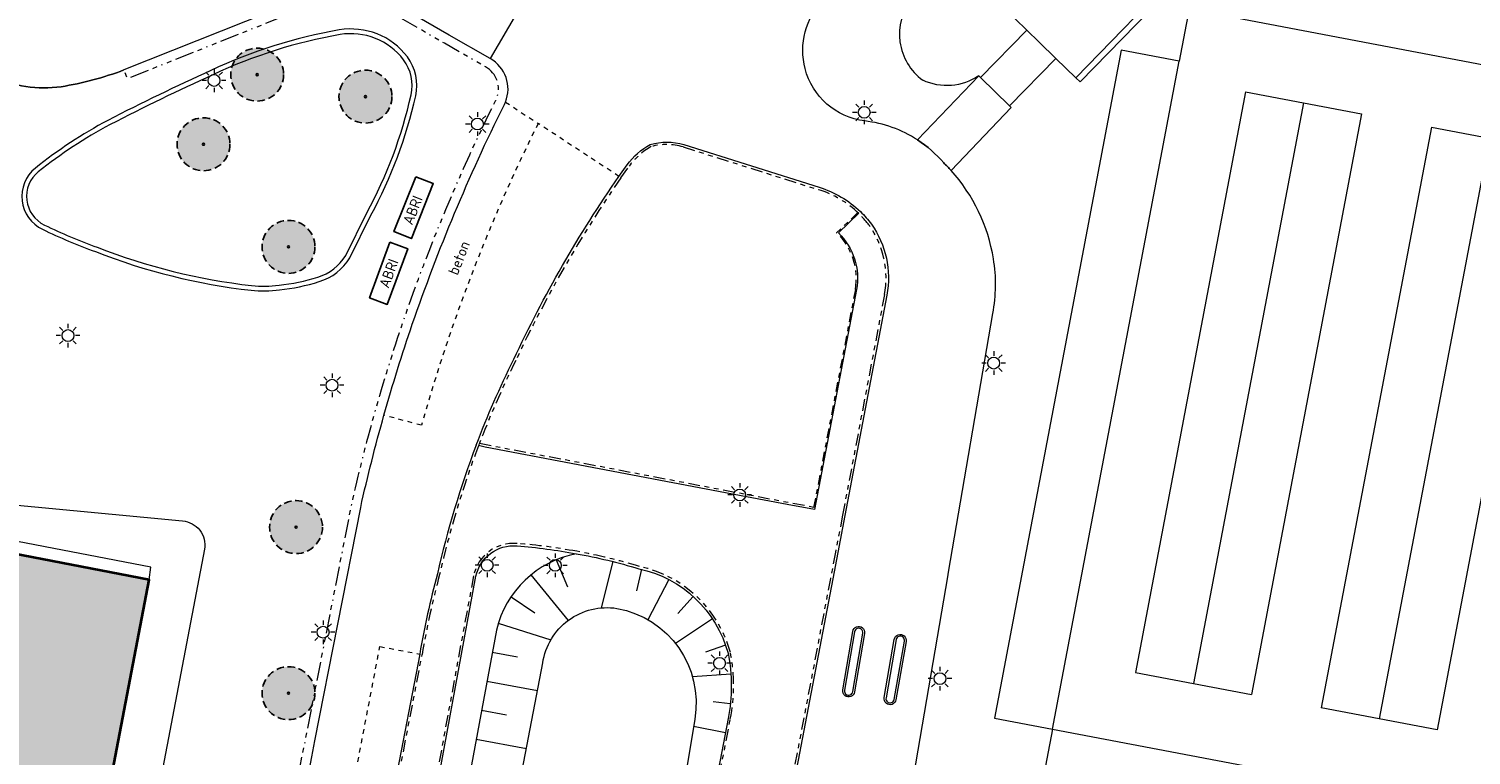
# Model space of a CAD drawing. Header units: metres. Extents: x 147053 to 148259, y 410382 to 411354.
# Tile 7 of 37: x 147454 to 147576, y 410609 to 410670. Entities that reach past the tile are written whole.
import ezdxf

# ---------------------------------------------------------------- set-up
doc = ezdxf.new("R2010")
doc.units = ezdxf.units.M
for name, pattern in [('HIDDEN', [9.525, 6.35, -3.175]), ('VH-OPSLUITBAND', [10, 4, -2, 2, -2]), ('VH-STADSBAND', [20, 8, -2, 2, -2, 0, -2, 2, -2]), ('VH-TROTTOIRBAND', [15, 5, -2, 2, -2, 2, -2]), ('XX-HIDDEN', [4, 2, -2])]:
    doc.linetypes.add(name, pattern=pattern)
doc.layers.add('B-WE-GR-BOOM-A', color=7, linetype='Continuous', lineweight=25, true_color=0x4c994c)
for name, color, linetype, lineweight in [('B-WE-GR-BOOM-S', 90, 'Continuous', 25), ('B-WE-GW-TALUD_KRUIN-G', 90, 'Continuous', 18), ('B-WE-GW-TALUD_TEEN-G', 90, 'Continuous', 18), ('B-WE-GW-TALUDARCERING-S', 90, 'Continuous', 25), ('B-WE-GW-TALUDARCERING_KORT-G', 90, 'Continuous', 18), ('B-WE-GW-TALUDARCERING_LANG-G', 90, 'Continuous', 18), ('B-WE-KL-ET_LS_OV_LICHTMAST-S', 252, 'Continuous', 25), ('B-WE-KW-KUNSTWERK-GV', 170, 'Continuous', 18), ('B-WE-OG-BEBOUWING-GV', 7, 'Continuous', 35), ('B-WE-OG-TERREIN_CULTUURSCHEIDING-GV', 7, 'Continuous', 18), ('B-WE-OG-TERREIN_ERF-GV', 7, 'Continuous', 18), ('B-WE-VH-KANTOPSLUITING_OPSLUITBAND-G', 150, 'VH-OPSLUITBAND', 18), ('B-WE-VH-KANTOPSLUITING_STADSBANDEN-G', 252, 'VH-STADSBAND', 18), ('B-WE-VH-KANTOPSLUITING_TROTTOIRBAND-G', 210, 'VH-TROTTOIRBAND', 18), ('B-WE-VH-KANTVERHARDING-G', 60, 'Continuous', 18), ('B-WE-VH-MATERIAALGRENS-G', 252, 'XX-HIDDEN', 18), ('B-WE-VH-VERHARDING_ASFALT-GV', 252, 'Continuous', 18), ('B-WE-VH-VERHARDING_BEDRIJFSVLOERPLAAT-GV', 252, 'Continuous', 18), ('B-WE-VH-VERHARDING_BETON-GV', 252, 'Continuous', 18), ('B-WE-VH-VERHARDING_BETONSTRAATSTEEN-GV', 252, 'Continuous', 18), ('B-WE-VH-VERHARDING_TEGEL-GV', 252, 'Continuous', 18)]:
    doc.layers.add(name, color=color, linetype=linetype, lineweight=lineweight)
doc.layers.add('B-WE-OG-TERREIN_BUSHALTES-S', color=251, linetype='Continuous')
doc.layers.add('N-WE-VH-VERHARDING-AP_BEBOUWING', color=7, linetype='Continuous', true_color=0xe7e2d0)
doc.styles.add('NLCS-ISO-M200-T25', font='NLCS-ISO.TTF', dxfattribs={"height": 0.5})

# ---------------------------------------------------------------- blocks, each defined once
blk = doc.blocks.new('bestaande boom')
at = {"layer": 'B-WE-GR-BOOM-A', "transparency": 33554457}
h = blk.add_hatch(color=256, dxfattribs=at)
h.dxf.hatch_style = 1
edge = h.paths.add_edge_path()
edge.add_arc((0, 0), 2.24, 0, 360)
edge = h.paths.add_edge_path(flags=17)
edge.add_arc((0, 0), 0.088, 0, 360)
at = {"linetype": 'HIDDEN', "ltscale": 0.1}
blk.add_circle((0, 0), 2.24, dxfattribs=at)
at = {"linetype": 'Continuous'}
blk.add_circle((0, 0), 0.088, dxfattribs=at)
blk = doc.blocks.new('*U31')
at = {"layer": 'B-WE-GW-TALUDARCERING_KORT-G'}
for p, q in [((147498.62, 410625.37), (147499.59, 410623.08)), ((147494.81, 410622.25), (147496.82, 410620.88)), ((147493.21, 410617.56), (147495.36, 410617.16)), ((147492.3, 410612.65), (147494.43, 410612.25))]:
    blk.add_line(p, q, dxfattribs=at)
at = {"layer": 'B-WE-GW-TALUDARCERING_LANG-G'}
for p, q in [((147496.49, 410624.09), (147499.64, 410620.24)), ((147493.72, 410620.01), (147498.17, 410618.59)), ((147492.76, 410615.1), (147497.04, 410614.31)), ((147491.84, 410610.19), (147496.1, 410609.4))]:
    blk.add_line(p, q, dxfattribs=at)
blk = doc.blocks.new('SKL-ET_OV_LICHTMAST-SO')
at = {"color": 0, "linetype": 'ByBlock', "lineweight": 18}
for points in [[(-1.25, 0), (-2, 0)], [(-1.41, 1.41), (-0.88, 0.88)], [(0, 2), (0, 1.25)], [(0.88, 0.88), (1.41, 1.41)], [(2, 0), (1.25, 0)], [(-1.41, -1.41), (-0.88, -0.88)], [(0, -1.25), (0, -2)], [(0.88, -0.88), (1.41, -1.41)]]:
    blk.add_lwpolyline(points, dxfattribs=at)
blk.add_circle((0, 0), 1, dxfattribs=at)

msp = doc.modelspace()

# ---------------------------------------------------------------- hatches: boundary and pattern name
at = {"layer": 'N-WE-VH-VERHARDING-AP_BEBOUWING', "linetype": 'ByBlock'}
msp.add_hatch(color=256, dxfattribs=at).paths.add_polyline_path([(147370.16, 410641.62), (147369.4, 410637.66), (147363.23, 410605.41), (147386.47, 410600.91), (147391.5, 410627.17), (147408.33, 410623.97), (147403.31, 410597.75), (147421.89, 410594.19), (147422.19, 410595.75), (147427.06, 410621.22), (147440.29, 410618.59), (147436.48, 410598.73), (147458.37, 410594.53), (147458.6, 410594.49), (147464.17, 410623.68), (147446.05, 410627.17), (147442.73, 410627.81), (147443.49, 410631.71), (147443.04, 410631.79), (147442.92, 410631.2), (147433.9, 410632.94), (147434, 410633.53), (147433.55, 410633.62), (147432.8, 410629.7), (147393.42, 410637.23)])

# ---------------------------------------------------------------- linework, layer by layer
at = {"layer": 'B-WE-GW-TALUD_KRUIN-G'}
msp.add_lwpolyline([(147500.33, 410625.89, 0.292629), (147493.56, 410619.43), (147486.91, 410583.58, 0.247834), (147494.9, 410550.74, 0.169253), (147516.99, 410538.34), (147625.33, 410515.12, 0.060828), (147638.18, 410513.84)], format="xyb", dxfattribs=at)
at = {"layer": 'B-WE-GW-TALUD_TEEN-G'}
msp.add_lwpolyline([(147684.57, 410560.59), (147683.18, 410558.4), (147677.76, 410552.68), (147666.3, 410542.12), (147646.11, 410527.99), (147636.45, 410522.41, -0.167731), (147632.5, 410521.97), (147526.44, 410544.7), (147505.99, 410548.62, -0.402454), (147502.16, 410555.45), (147497.33, 410556.38), (147497.57, 410557.59, -0.217697), (147490.89, 410582.28), (147497.49, 410616.65, -0.416322), (147503.77, 410621.26, -0.412102), (147510.35, 410611.89), (147509.62, 410607.47)], format="xyb", dxfattribs=at)
at = {"layer": 'B-WE-GW-TALUDARCERING_KORT-G'}
for p, q in [((147505.84, 410624.57), (147505.41, 410622.75)), ((147510.22, 410622.27), (147508.93, 410620.84)), ((147512.96, 410618.15), (147511.26, 410617.56)), ((147513.36, 410613.2), (147511.91, 410613.36))]:
    msp.add_line(p, q, dxfattribs=at)
at = {"layer": 'B-WE-GW-TALUDARCERING_LANG-G'}
for p, q in [((147503.43, 410625.22), (147502.44, 410621.3)), ((147508.17, 410623.7), (147506.39, 410620.3)), ((147511.85, 410620.38), (147508.71, 410618.3)), ((147513.41, 410615.7), (147510.16, 410615.47)), ((147512.94, 410610.74), (147510.25, 410611.26))]:
    msp.add_line(p, q, dxfattribs=at)
at = {"layer": 'B-WE-KW-KUNSTWERK-GV'}
msp.add_lwpolyline([(147536.76, 410671.84), (147537.42, 410671.23), (147537.47, 410671.13), (147538.45, 410670.18), (147539.5, 410669.17), (147540.91, 410667.78), (147542.59, 410666.14), (147542.96, 410665.79), (147553.65, 410676.78), (147578.95, 410702.79), (147579.93, 410703.78), (147581.79, 410705.66), (147581.54, 410706.17), (147587.69, 410712.52), (147591.69, 410716.65), (147602.08, 410727.39), (147604.22, 410729.6), (147604.59, 410729.25), (147606.16, 410730.72), (147626.11, 410751.3)], dxfattribs=at)
at = {"layer": 'B-WE-OG-BEBOUWING-GV', "flags": 128}
msp.add_lwpolyline([(147386.47, 410600.91), (147391.5, 410627.17), (147408.33, 410623.97), (147403.31, 410597.75), (147421.89, 410594.19), (147422.19, 410595.75), (147427.06, 410621.22), (147440.29, 410618.59), (147436.48, 410598.73), (147458.37, 410594.53), (147458.6, 410594.49), (147464.17, 410623.68), (147446.05, 410627.17), (147442.73, 410627.81), (147443.49, 410631.71), (147443.04, 410631.79), (147442.92, 410631.2), (147433.9, 410632.94), (147434, 410633.53), (147433.55, 410633.62), (147432.8, 410629.7), (147393.42, 410637.23), (147370.16, 410641.62)], dxfattribs=at)
at = {"layer": 'B-WE-OG-TERREIN_BUSHALTES-S'}
for points in [[(147486.74, 410657.78), (147484.89, 410653.13), (147486.38, 410652.54), (147488.22, 410657.19)], [(147484.56, 410652.23), (147482.83, 410647.53), (147484.33, 410646.98), (147486.06, 410651.68)]]:
    msp.add_lwpolyline(points, close=True, dxfattribs=at)
at = {"layer": 'B-WE-OG-TERREIN_CULTUURSCHEIDING-GV'}
for points in [[(147528.71, 410672.82, 0.424577), (147529.65, 410665.94)], [(147534.38, 410666.32, -0.26855), (147529.65, 410665.94)]]:
    msp.add_lwpolyline(points, format="xyb", dxfattribs=at)
for points in [[(147534.38, 410666.32), (147534.52, 410666.17), (147538.45, 410670.18), (147537.47, 410671.13), (147537.42, 410671.23), (147536.76, 410671.84), (147536.75, 410671.84), (147536.73, 410671.87), (147536.39, 410672.19)], [(147529.2, 410660.89), (147534.38, 410666.32)], [(147537.12, 410663.63), (147532.04, 410658.31)], [(147536.98, 410663.77), (147537.12, 410663.63)]]:
    msp.add_lwpolyline(points, dxfattribs=at)
at = {"layer": 'B-WE-OG-TERREIN_ERF-GV'}
msp.add_lwpolyline([(147464.17, 410623.68), (147464.33, 410624.75), (147446.26, 410628.23), (147446.05, 410627.17)], close=True, dxfattribs=at)
msp.add_lwpolyline([(147464.17, 410623.68), (147458.6, 410594.49), (147458.37, 410594.53)], dxfattribs=at)
at = {"layer": 'B-WE-VH-KANTOPSLUITING_OPSLUITBAND-G', "ltscale": 0.2}
msp.add_lwpolyline([(147524.16, 410654.75), (147522.36, 410653.03, -0.250693), (147523.95, 410648.25), (147520.38, 410629.64)], format="xyb", dxfattribs=at)
at = {"layer": 'B-WE-VH-KANTOPSLUITING_STADSBANDEN-G', "ltscale": 0.2, "flags": 128}
msp.add_lwpolyline([(147472.97, 410586.97), (147477.15, 410608.87), (147477.42, 410610.21), (147481.3, 410629.97, -0.013805), (147483.28, 410637.82, -0.013801), (147485.69, 410645.55, -0.032469), (147493.49, 410664.19, 0.029101), (147493.59, 410664.39, 0.37964), (147492.64, 410667.07), (147489.16, 410669.06), (147483.37, 410672.42, 0.211783), (147478.8, 410672.63), (147462.35, 410666.07), (147462.05, 410666.81)], format="xyb", dxfattribs=at)
at = {"layer": 'B-WE-VH-KANTOPSLUITING_TROTTOIRBAND-G', "ltscale": 0.2}
for points in [[(147481.15, 410585.57), (147487.28, 410617.36, -0.023615), (147488.76, 410624.13, -0.034833), (147492.05, 410635.01, -0.024218), (147495.21, 410642.24, -0.042357), (147504.11, 410657.69), (147504.79, 410658.66, -0.109824), (147506.67, 410660.33, -0.136343), (147509.37, 410660.3), (147520.82, 410656.68, -0.119717), (147524.23, 410654.67, -0.040642), (147525.13, 410653.64, -0.203558), (147526.41, 410647.81), (147522.86, 410629.15), (147522.26, 410626.02), (147521.83, 410623.79), (147518.44, 410606)], [(147518.44, 410606), (147512.44, 410607.12), (147513.36, 410611.9, 0.099582), (147513.37, 410617.52, 0.281126), (147505.67, 410624.81, 0.027577), (147500.36, 410626.09, 0.025607), (147495.33, 410626.75, 0.379719), (147491.63, 410624.02), (147487.47, 410601.47), (147484.19, 410584.98), (147481.23, 410585.55)]]:
    msp.add_lwpolyline(points, format="xyb", dxfattribs=at)
msp.add_lwpolyline([(147492.13, 410635.23), (147520.42, 410629.83)], dxfattribs=at)
at = {"layer": 'B-WE-VH-KANTVERHARDING-G'}
for points in [[(147473.75, 410586.83), (147477.94, 410608.72), (147478.21, 410610.05), (147482.08, 410629.81, -0.013788), (147484.05, 410637.6, -0.0138), (147486.45, 410645.29, -0.032449), (147494.21, 410663.83, 0.027454), (147494.33, 410664.09, 0.378739), (147493.04, 410667.77), (147489.56, 410669.76), (147483.75, 410673.13, 0.212971), (147478.51, 410673.38), (147462.05, 410666.81)], [(147491.86, 410635.08, -0.024211), (147495.03, 410642.33, -0.042353), (147503.94, 410657.8), (147504.63, 410658.78, -0.110916), (147506.59, 410660.51, -0.137669), (147509.43, 410660.5), (147520.88, 410656.88, -0.119682), (147524.37, 410654.82, -0.040697), (147525.3, 410653.76, -0.203631), (147526.61, 410647.77), (147523.05, 410629.11), (147522.46, 410625.98), (147522.03, 410623.75), (147518.6, 410605.77)], [(147524.23, 410654.68), (147522.51, 410653.03, -0.245626), (147524.05, 410648.23), (147520.48, 410629.62)], [(147491.86, 410635.08, 0.034821), (147488.57, 410624.18, 0.023594), (147487.08, 410617.4), (147480.91, 410585.41), (147480.81, 410584.91), (147480.1, 410580.66, 0.018666), (147479.67, 410577.18), (147479.64, 410576.71, 0.095656), (147481.73, 410560.89, 0.119902), (147492.16, 410543.99, 0.121728), (147509.25, 410533.73, 0.00491), (147513.08, 410532.75), (147576.21, 410519.14)], [(147480.97, 410585.4), (147484.35, 410584.74), (147487.67, 410601.43), (147491.83, 410623.98, -0.379583), (147495.31, 410626.55, -0.025613), (147500.33, 410625.89, -0.027618), (147505.62, 410624.62, -0.281166), (147513.17, 410617.47, -0.099477), (147513.17, 410611.94), (147512.21, 410606.96), (147518.6, 410605.77)]]:
    msp.add_lwpolyline(points, format="xyb", dxfattribs=at)
msp.add_lwpolyline([(147520.48, 410629.62), (147518.18, 410630.05), (147514.74, 410630.71), (147492.62, 410634.9), (147492.06, 410635.03)], dxfattribs=at)
at = {"layer": 'B-WE-VH-MATERIAALGRENS-G', "ltscale": 0.2}
msp.add_lwpolyline([(147494.33, 410664.09), (147497.1, 410662.28, 0.047128), (147487.22, 410636.75), (147484.05, 410637.6)], format="xyb", dxfattribs=at)
for points in [[(147503.94, 410657.8), (147497.1, 410662.28)], [(147480.81, 410584.91), (147477.5, 410585.5), (147483.7, 410618.04), (147487.08, 410617.4)]]:
    msp.add_lwpolyline(points, dxfattribs=at)
at = {"layer": 'B-WE-VH-VERHARDING_ASFALT-GV'}
for points in [[(147503.69, 410686.01), (147493.04, 410667.77)], [(147552.78, 410671.85), (147552.19, 410671.97), (147551.35, 410667.54)], [(147556.97, 410664.95), (147547.65, 410615.83), (147557.47, 410613.97)], [(147556.97, 410664.95), (147566.79, 410663.09), (147557.47, 410613.97)], [(147561.88, 410664.02), (147552.56, 410614.9)], [(147572.69, 410661.97), (147563.37, 410612.85)], [(147572.69, 410661.97), (147582.51, 410660.11), (147573.19, 410610.98), (147563.37, 410612.85)], [(147577.6, 410661.04), (147568.28, 410611.91)], [(147531.83, 410624.34), (147535.57, 410646.2)], [(147528.88, 410607.13), (147531.42, 410621.96), (147531.76, 410623.93), (147531.83, 410624.34)], [(147522.89, 410614.36), (147523.73, 410619.31)], [(147524.72, 410619.15), (147523.87, 410614.2)], [(147526.39, 410613.72), (147527.24, 410618.64)], [(147528.24, 410618.45), (147527.38, 410613.53)], [(147540.64, 410611.05), (147539.68, 410606.04), (147648.34, 410585.43), (147648.18, 410584.49)], [(147540.64, 410611.05), (147660.07, 410588.39), (147658.34, 410579.3), (147652.54, 410580.4), (147651.46, 410574.91), (147652.24, 410574.76)]]:
    msp.add_lwpolyline(points, dxfattribs=at)
for points in [[(147553.71, 410676.77), (147552.78, 410671.85), (147599.25, 410663.04), (147686.68, 410577.41), (147690.18, 410580.98), (147601.67, 410667.67), (147600.74, 410667.84), (147598.78, 410668.22), (147570.51, 410673.58), (147568.54, 410673.95)], [(147535.72, 410611.98), (147540.64, 410611.05), (147551.35, 410667.54), (147546.44, 410668.48)]]:
    msp.add_lwpolyline(points, close=True, dxfattribs=at)
for points in [[(147519.69, 410666.92, -0.260171), (147521.21, 410672.73)], [(147450.9, 410666.25, 0.144336), (147456.73, 410665.39)], [(147456.73, 410665.39, 0.051912), (147462.05, 410666.81)], [(147524.74, 410662.49, -0.309245), (147519.69, 410666.92)], [(147529.2, 410660.89, 0.115293), (147524.74, 410662.49)], [(147531.42, 410658.95, 0.071082), (147529.2, 410660.89)], [(147532.04, 410658.31, 0.014339), (147531.42, 410658.95)], [(147535.63, 410650.83, 0.143348), (147532.04, 410658.31)], [(147535.57, 410646.2, 0.089321), (147535.63, 410650.83)], [(147523.73, 410619.31, -1.011638), (147524.72, 410619.15)], [(147527.24, 410618.64, -1.008072), (147528.24, 410618.45)], [(147523.87, 410614.2, -1.028804), (147522.89, 410614.36)], [(147527.38, 410613.53, -1.006985), (147526.39, 410613.72)]]:
    msp.add_lwpolyline(points, format="xyb", dxfattribs=at)
at = {"layer": 'B-WE-VH-VERHARDING_BEDRIJFSVLOERPLAAT-GV'}
msp.add_lwpolyline([(147534.52, 410666.17), (147536.98, 410663.77), (147540.91, 410667.78), (147539.5, 410669.17), (147538.45, 410670.18)], close=True, dxfattribs=at)
at = {"layer": 'B-WE-VH-VERHARDING_BETON-GV'}
for points in [[(147574.16, 410710.28), (147536.76, 410671.84), (147537.42, 410671.23), (147537.47, 410671.13), (147538.45, 410670.18), (147539.5, 410669.17), (147540.91, 410667.78), (147542.59, 410666.14), (147578.59, 410703.15), (147580.01, 410704.59)], [(147448.52, 410630.42), (147467.01, 410628.66)], [(147468.85, 410626.27), (147460.98, 410585.05), (147460.36, 410581.78)]]:
    msp.add_lwpolyline(points, dxfattribs=at)
for points in [[(147482.95, 410654.52, 0.06834), (147486.74, 410664.61, 0.221127), (147486.03, 410667.91, 0.279669), (147480.27, 410670.19, 0.066594), (147469.41, 410666.76, 0.01306), (147460.68, 410662.54, 0.04565), (147454.55, 410658.5, 0.550946), (147455.15, 410653.33, 0.024829), (147459.63, 410651.44, 0.064738), (147472.8, 410648.17, 0.064797), (147475.22, 410648.21, 0.051833), (147478.57, 410648.91, 0.18765), (147481.16, 410650.92)], [(147480.81, 410651.12), (147482.6, 410654.71, 0.06834), (147486.35, 410664.7, 0.221127), (147485.71, 410667.66, 0.279619), (147480.34, 410669.8, 0.066605), (147469.58, 410666.4, 0.01306), (147460.87, 410662.18, 0.045625), (147454.8, 410658.19, 0.55081), (147455.32, 410653.69, 0.024854), (147459.77, 410651.81, 0.064761), (147472.85, 410648.57, 0.065021), (147475.17, 410648.6, 0.05203), (147478.45, 410649.29, 0.187931)]]:
    msp.add_lwpolyline(points, format="xyb", close=True, dxfattribs=at)
for points in [[(147456.73, 410665.39, -0.144336), (147450.9, 410666.25)], [(147462.05, 410666.81, -0.051912), (147456.73, 410665.39)], [(147467.01, 410628.66, -0.446581), (147468.85, 410626.27)]]:
    msp.add_lwpolyline(points, format="xyb", dxfattribs=at)
at = {"layer": 'B-WE-VH-VERHARDING_BETONSTRAATSTEEN-GV'}
for points in [[(147523.72, 410614.22), (147524.57, 410619.17, 1.013819), (147523.88, 410619.28), (147523.03, 410614.34, 1.034597)], [(147528.09, 410618.48, 1.009315), (147527.39, 410618.62), (147526.54, 410613.69, 1.008653), (147527.23, 410613.56)]]:
    msp.add_lwpolyline(points, format="xyb", close=True, dxfattribs=at)
at = {"layer": 'B-WE-VH-VERHARDING_TEGEL-GV'}
msp.add_lwpolyline([(147532.04, 410658.31), (147537.12, 410663.63), (147536.98, 410663.77), (147534.52, 410666.17), (147534.38, 410666.32), (147529.2, 410660.89)], dxfattribs=at)
for points in [[(147529.2, 410660.89, -0.071082), (147531.42, 410658.95)], [(147531.42, 410658.95, -0.014339), (147532.04, 410658.31)]]:
    msp.add_lwpolyline(points, format="xyb", dxfattribs=at)

# ---------------------------------------------------------------- block references
at = {"layer": 'B-WE-GR-BOOM-S'}
for p in [(147473.32, 410666.41), (147482.48, 410664.55), (147468.78, 410660.52), (147475.97, 410651.84), (147476.61, 410628.14), (147475.97, 410614.09)]:
    msp.add_blockref('bestaande boom', p, dxfattribs=at)
at = {"layer": 'B-WE-GW-TALUDARCERING-S'}
msp.add_blockref('*U31', (0, 0), dxfattribs=at)
at = {"layer": 'B-WE-KL-ET_LS_OV_LICHTMAST-S', "xscale": 0.5, "yscale": 0.5, "zscale": 0.5}
for p in [(147469.67, 410665.92), (147524.69, 410663.22), (147491.96, 410662.23), (147457.31, 410644.34), (147535.65, 410642.01), (147479.66, 410640.14), (147514.16, 410630.86), (147492.78, 410624.91), (147498.55, 410624.9), (147478.9, 410619.25), (147512.45, 410616.62), (147531.1, 410615.32)]:
    msp.add_blockref('SKL-ET_OV_LICHTMAST-SO', p, dxfattribs=at)

# ---------------------------------------------------------------- texts
at = {"layer": 'B-WE-OG-TERREIN_BUSHALTES-S', "char_height": 0.9, "attachment_point": 5, "style": 'NLCS-ISO-M200-T25'}
for insert, rotation in [((147486.48, 410654.95), 68.3063), ((147484.45, 410649.6), 69.8399)]:
    msp.add_mtext_dynamic_manual_height_columns('ABRI', width=1.4117, gutter_width=2.5, heights=[0], dxfattribs=dict(at, insert=insert, rotation=rotation))
at = {"layer": 'B-WE-VH-VERHARDING_BETON-GV', "insert": (147490.4, 410650.91), "char_height": 0.9, "attachment_point": 5, "rotation": 68.3063, "style": 'NLCS-ISO-M200-T25'}
msp.add_mtext_dynamic_manual_height_columns('beton', width=1.4117, gutter_width=2.5, heights=[0], dxfattribs=at)

doc.saveas('drawing.dxf')
